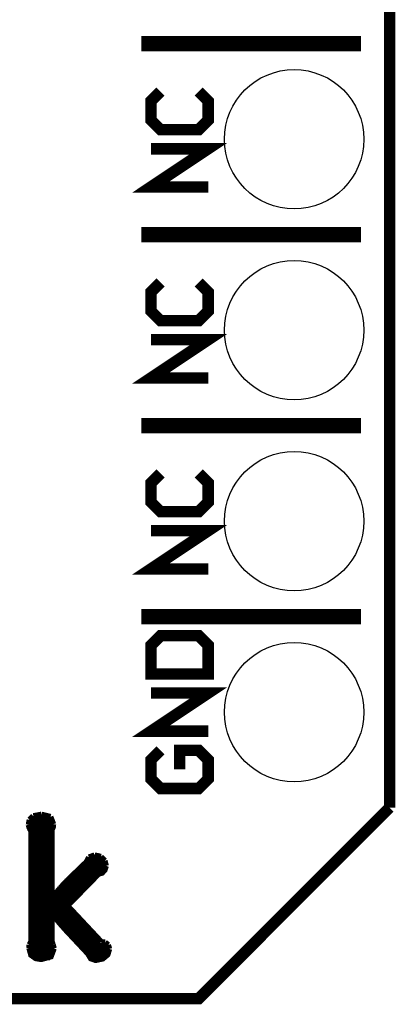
# Model space of a CAD drawing. Extents: x -1.3 to 24.2, y -3.9 to 53.4.
# Tile 9 of 23: x 19.2 to 24.2, y -3.9 to 9.2. Entities that reach past the tile are written whole.
import ezdxf

# ---------------------------------------------------------------- set-up
doc = ezdxf.new("R2010")
doc.units = 0
doc.layers.get('0').update_dxf_attribs({"linetype": 'CONTINUOUS'})
for name, color, linetype in [('WIFI_BLE_CLICK_V102_GKO', 5, 'CONTINUOUS'), ('WIFI_BLE_CLICK_V102_GTO', 14, 'CONTINUOUS'), ('WIFI_BLE_CLICK_V102_GTS', 12, 'CONTINUOUS')]:
    doc.layers.add(name, color=color, linetype=linetype)

# ---------------------------------------------------------------- blocks, each defined once
blk = doc.blocks.new('ROUND_38')
blk.add_circle((0, 0), 0.927)

msp = doc.modelspace()

# ---------------------------------------------------------------- linework, layer by layer
at = {"layer": 'WIFI_BLE_CLICK_V102_GKO', "const_width": 0.1524}
for points in [[(24.13, -1.27), (24.13, 51.054)], [(-1.27, -3.81), (21.59, -3.81), (24.13, -1.27)]]:
    msp.add_lwpolyline(points, dxfattribs=at)
at = {"layer": 'WIFI_BLE_CLICK_V102_GTO'}
for points, const_width in [([(20.828, 8.89), (23.749, 8.89)], 0.2032), ([(21.082, 8.255), (20.955, 8.128), (20.955, 7.874), (21.082, 7.747), (21.59, 7.747), (21.717, 7.874), (21.717, 8.128), (21.59, 8.255)], 0.1524), ([(21.717, 6.985), (20.955, 6.985), (21.717, 7.493), (20.955, 7.493)], 0.1524), ([(20.828, 6.35), (23.749, 6.35)], 0.2032), ([(21.082, 5.715), (20.955, 5.588), (20.955, 5.334), (21.082, 5.207), (21.59, 5.207), (21.717, 5.334), (21.717, 5.588), (21.59, 5.715)], 0.1524), ([(21.717, 4.445), (20.955, 4.445), (21.717, 4.953), (20.955, 4.953)], 0.1524), ([(20.828, 3.81), (23.749, 3.81)], 0.2032), ([(21.082, 3.175), (20.955, 3.048), (20.955, 2.794), (21.082, 2.667), (21.59, 2.667), (21.717, 2.794), (21.717, 3.048), (21.59, 3.175)], 0.1524), ([(21.717, 1.905), (20.955, 1.905), (21.717, 2.413), (20.955, 2.413)], 0.1524), ([(20.828, 1.27), (23.749, 1.27)], 0.2032), ([(20.955, 0.508), (21.717, 0.508), (21.717, 0.889), (21.59, 1.016), (21.082, 1.016), (20.955, 0.889), (20.955, 0.508)], 0.1524), ([(21.717, -0.254), (20.955, -0.254), (21.717, 0.254), (20.955, 0.254)], 0.1524), ([(21.082, -0.508), (20.955, -0.635), (20.955, -0.889), (21.082, -1.016), (21.59, -1.016), (21.717, -0.889), (21.717, -0.635), (21.59, -0.508), (21.336, -0.508), (21.336, -0.762)], 0.1524), ([(19.32686, -1.4986), (19.33956, -1.43256)], 0.0762), ([(19.33956, -1.43256), (19.39036, -1.38176)], 0.0762), ([(19.33956, -1.43256), (19.6469, -1.43256)], 0.0762), ([(19.39036, -1.38176), (19.49958, -1.36144)], 0.0762), ([(19.49958, -1.36144), (19.61896, -1.39192)], 0.0762), ([(19.61896, -1.39192), (19.65706, -1.49098)], 0.0762), ([(19.32686, -1.4986), (19.33448, -1.52908), (19.34718, -1.55956), (19.36242, -1.57988)], 0.0762), ([(19.3294, -1.50876), (19.65452, -1.50876)], 0.0762), ([(19.36242, -3.05054), (19.36242, -1.57988)], 0.0762), ([(19.36242, -1.58496), (19.6342, -1.58496)], 0.0762), ([(19.6342, -1.56718), (19.65198, -1.53162), (19.65706, -1.49098)], 0.0762), ([(19.6342, -2.46634), (19.6342, -1.56718)], 0.0762), ([(19.36242, -1.66116), (19.6342, -1.66116)], 0.0762), ([(19.36242, -1.73736), (19.6342, -1.73736)], 0.0762), ([(19.36242, -1.81356), (19.6342, -1.81356)], 0.0762), ([(19.36242, -1.88976), (19.6342, -1.88976)], 0.0762), ([(19.36242, -1.96596), (19.6342, -1.96596)], 0.0762), ([(19.82978, -2.25044), (20.09648, -1.9939)], 0.0762), ([(20.09648, -1.9939), (20.1295, -1.9304)], 0.0762), ([(20.10156, -1.96596), (20.33524, -1.96596)], 0.0762), ([(20.1295, -1.9304), (20.2057, -1.90246)], 0.0762), ([(20.2057, -1.90246), (20.28952, -1.92278)], 0.0762), ([(20.28952, -1.92278), (20.34032, -1.97612)], 0.0762), ([(20.34032, -1.97612), (20.3581, -2.0447)], 0.0762), ([(19.36242, -2.04216), (19.6342, -2.04216)], 0.0762), ([(19.36242, -2.11836), (19.6342, -2.11836)], 0.0762), ([(19.84502, -2.57556), (20.25904, -2.15138), (20.30476, -2.13868), (20.34032, -2.10058), (20.3581, -2.0447)], 0.0762), ([(19.96694, -2.11836), (20.33016, -2.11836)], 0.0762), ([(20.04568, -2.04216), (20.3581, -2.04216)], 0.0762), ([(19.36242, -2.19456), (19.6342, -2.19456)], 0.0762), ([(19.74596, -2.34188), (19.82978, -2.25044)], 0.0762), ([(19.8882, -2.19456), (20.21586, -2.19456)], 0.0762), ([(19.36242, -2.27076), (19.6342, -2.27076)], 0.0762), ([(19.36242, -2.34696), (19.6342, -2.34696)], 0.0762), ([(19.63928, -2.46888), (19.74596, -2.34188)], 0.0762), ([(19.74342, -2.34696), (20.06854, -2.34696)], 0.0762), ([(19.812, -2.27076), (20.1422, -2.27076)], 0.0762), ([(19.36242, -2.42316), (19.6342, -2.42316)], 0.0762), ([(19.36242, -2.49936), (19.91868, -2.49936)], 0.0762), ([(19.6342, -2.46634), (19.63928, -2.46888)], 0.0762), ([(19.67738, -2.42316), (19.99488, -2.42316)], 0.0762), ([(19.36242, -2.57556), (19.84502, -2.57556)], 0.0762), ([(19.36242, -2.65176), (19.91614, -2.65176)], 0.0762), ([(19.84502, -2.57556), (20.2946, -3.05562)], 0.0762), ([(19.36242, -2.72796), (19.6342, -2.72796)], 0.0762), ([(19.6342, -3.04546), (19.6342, -2.68478), (19.63928, -2.68224), (19.74088, -2.8067), (19.81708, -2.89306), (20.1168, -3.2131), (20.1549, -3.2766), (20.2184, -3.29946), (20.31492, -3.27914), (20.37842, -3.2258), (20.40128, -3.1496)], 0.0762), ([(19.67484, -2.72796), (19.98726, -2.72796)], 0.0762), ([(19.36242, -2.80416), (19.6342, -2.80416)], 0.0762), ([(19.36242, -2.88036), (19.6342, -2.88036)], 0.0762), ([(19.73834, -2.80416), (20.05838, -2.80416)], 0.0762), ([(19.80438, -2.88036), (20.1295, -2.88036)], 0.0762), ([(19.36242, -2.95656), (19.6342, -2.95656)], 0.0762), ([(19.36242, -3.03276), (19.6342, -3.03276)], 0.0762), ([(19.6342, -3.04546), (19.65198, -3.09372)], 0.0762), ([(19.8755, -2.95656), (20.20062, -2.95656)], 0.0762), ([(19.94662, -3.03276), (20.27174, -3.03276)], 0.0762), ([(19.33448, -3.1369), (19.33702, -3.09372)], 0.0762), ([(19.33448, -3.10896), (19.6596, -3.10896)], 0.0762), ([(19.33448, -3.1369), (19.35988, -3.23088), (19.42084, -3.27406), (19.4945, -3.28676), (19.62404, -3.2512), (19.66468, -3.14198)], 0.0762), ([(19.33702, -3.09372), (19.36242, -3.05054)], 0.0762), ([(19.65198, -3.09372), (19.66468, -3.14198)], 0.0762), ([(20.01774, -3.10896), (20.39112, -3.10896)], 0.0762), ([(20.2946, -3.05562), (20.3454, -3.06324)], 0.0762), ([(20.3454, -3.06324), (20.38604, -3.09626)], 0.0762), ([(20.38604, -3.09626), (20.40128, -3.1496)], 0.0762), ([(19.33956, -3.18516), (19.66214, -3.18516)], 0.0762), ([(19.39036, -3.26136), (19.61134, -3.26136)], 0.0762), ([(20.08886, -3.18516), (20.3962, -3.18516)], 0.0762), ([(20.13966, -3.26136), (20.3454, -3.26136)], 0.0762)]:
    msp.add_lwpolyline(points, dxfattribs=dict(at, const_width=const_width))

# ---------------------------------------------------------------- block references
at = {"layer": 'WIFI_BLE_CLICK_V102_GTS'}
for p in [(22.86, 7.62), (22.86, 5.08), (22.86, 2.54), (22.86, 0)]:
    msp.add_blockref('ROUND_38', p, dxfattribs=at)

doc.saveas('drawing.dxf')
